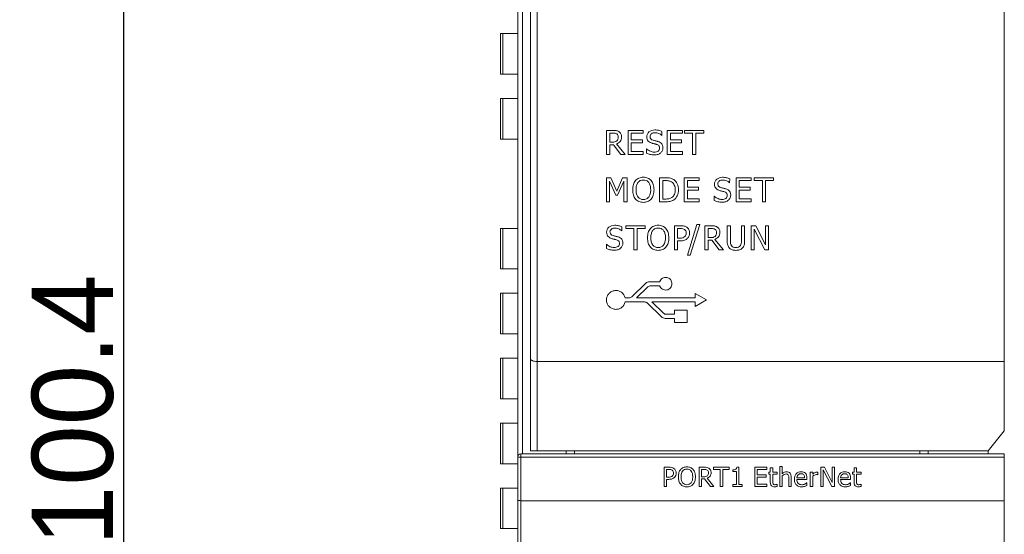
# Model space of a CAD drawing. Extents: x 0 to 555, y 0 to 389.
# Tile 9 of 32: x 101 to 161, y 251 to 283. Entities that reach past the tile are written whole.
import ezdxf

# ---------------------------------------------------------------- set-up
doc = ezdxf.new("R2010")
doc.units = 0
doc.header["$LTSCALE"] = 23.1
doc.header["$MEASUREMENT"] = 0
doc.layers.get('0').update_dxf_attribs({"linetype": 'CONTINUOUS'})
doc.layers.get('Defpoints').update_dxf_attribs({"linetype": 'CONTINUOUS'})
doc.styles.add('文字样式①', font='txt')
doc.dimstyles.new('标准样式（宋体）', dxfattribs={"dimtxt": 5, "dimasz": 3, "dimexe": 1.25, "dimexo": 0.625, "dimtad": 1, "dimtoh": 1, "dimdsep": 46, "dimtxsty": '文字样式①', "dimcen": 0, "dimadec": 0, "dimazin": 0, "dimtfac": 1, "dimtofl": 0, "dimtmove": 0, "dimatfit": 3, "dimfxl": 0, "dimarcsym": 0})

# ---------------------------------------------------------------- blocks, each defined once
blk = doc.blocks.new('*D10')
at = {"color": 0, "lineweight": -2}
for p, q in [((128.661, 308.647), (105.942, 308.647)), ((107.192, 305.647), (107.192, 211.247)), ((128.661, 208.247), (105.942, 208.247))]:
    blk.add_line(p, q, dxfattribs=at)
at = {"color": 0, "lineweight": 13}
for points in [[(106.692, 305.647), (107.692, 305.647), (107.192, 308.647)], [(106.692, 211.247), (107.692, 211.247), (107.192, 208.247)]]:
    blk.add_solid(points, dxfattribs=at)
at = {"layer": 'Defpoints', "color": 0, "lineweight": 13}
for p in [(129.286, 308.647), (107.192, 208.247), (129.286, 208.247)]:
    blk.add_point(p, dxfattribs=at)
at = {"color": 0, "lineweight": 13, "insert": (104.067, 258.447), "char_height": 5, "attachment_point": 5, "rotation": 90, "style": '文字样式①'}
blk.add_mtext('100.4', dxfattribs=at)

msp = doc.modelspace()

# ---------------------------------------------------------------- linework, layer by layer
at = {"lineweight": 5}
for p, q in [((131.786, 255.747), (131.786, 308.647)), ((131.486, 208.547), (131.486, 308.347)), ((132.287, 303.147), (132.287, 261.59)), ((132.687, 261.447), (132.687, 303.147)), ((161.487, 303.147), (161.487, 261.447)), ((130.431, 279.147), (130.431, 281.647)), ((131.486, 281.647), (130.431, 281.647)), ((130.567, 281.647), (130.567, 279.147)), ((130.431, 279.147), (131.486, 279.147)), ((130.431, 275.147), (130.431, 277.647)), ((131.486, 277.647), (130.431, 277.647)), ((130.567, 277.647), (130.567, 275.147)), ((136.96, 275.687), (136.96, 274.2)), ((137.344, 275.687), (136.96, 275.687)), ((138.293, 275.687), (138.293, 274.2)), ((139.224, 275.687), (138.293, 275.687)), ((139.224, 275.511), (139.224, 275.687)), ((140.369, 275.38), (140.384, 275.617)), ((140.708, 275.687), (140.708, 274.2)), ((141.638, 275.687), (140.708, 275.687)), ((141.638, 275.511), (141.638, 275.687)), ((141.767, 275.687), (141.767, 275.511)), ((142.964, 275.687), (141.767, 275.687)), ((142.964, 275.511), (142.964, 275.687)), ((130.431, 275.147), (131.486, 275.147)), ((137.159, 274.957), (137.159, 275.515)), ((137.159, 275.515), (137.354, 275.515)), ((138.492, 275.104), (138.492, 275.511)), ((138.492, 275.511), (139.224, 275.511)), ((139.175, 275.104), (138.492, 275.104)), ((139.175, 274.928), (139.175, 275.104)), ((140.906, 275.104), (140.906, 275.511)), ((140.906, 275.511), (141.638, 275.511)), ((141.589, 275.104), (140.906, 275.104)), ((141.589, 274.928), (141.589, 275.104)), ((141.767, 275.511), (142.266, 275.511)), ((142.266, 275.511), (142.266, 274.2)), ((142.465, 274.2), (142.465, 275.511)), ((142.465, 275.511), (142.964, 275.511)), ((137.332, 274.957), (137.159, 274.957)), ((137.159, 274.2), (137.159, 274.791)), ((137.159, 274.791), (137.384, 274.791)), ((137.384, 274.791), (137.855, 274.2)), ((138.112, 274.2), (137.582, 274.847)), ((138.492, 274.376), (138.492, 274.928)), ((138.492, 274.928), (139.175, 274.928)), ((139.224, 274.376), (138.492, 274.376)), ((139.224, 274.2), (139.224, 274.376)), ((139.431, 274.547), (139.431, 274.289)), ((140.906, 274.376), (140.906, 274.928)), ((140.906, 274.928), (141.589, 274.928)), ((141.638, 274.376), (140.906, 274.376)), ((141.638, 274.2), (141.638, 274.376)), ((136.96, 274.2), (137.159, 274.2)), ((137.855, 274.2), (138.112, 274.2)), ((138.293, 274.2), (139.224, 274.2)), ((140.708, 274.2), (141.638, 274.2)), ((142.266, 274.2), (142.465, 274.2)), ((136.96, 272.768), (136.96, 271.282)), ((137.229, 272.768), (136.96, 272.768)), ((137.144, 271.282), (137.144, 272.562)), ((137.144, 272.562), (137.529, 271.691)), ((137.6, 271.941), (137.229, 272.768)), ((137.959, 272.768), (137.6, 271.941)), ((137.648, 271.691), (138.036, 272.562)), ((138.234, 272.768), (137.959, 272.768)), ((138.036, 272.562), (138.036, 271.282)), ((138.234, 271.282), (138.234, 272.768)), ((140.237, 272.768), (140.237, 271.282)), ((140.575, 272.768), (140.237, 272.768)), ((140.435, 271.454), (140.435, 272.596)), ((140.435, 272.596), (140.585, 272.596)), ((141.751, 272.768), (141.751, 271.282)), ((142.681, 272.768), (141.751, 272.768)), ((141.949, 272.186), (141.949, 272.592)), ((141.949, 272.592), (142.681, 272.592)), ((142.681, 272.592), (142.681, 272.768)), ((144.545, 272.461), (144.56, 272.699)), ((144.948, 272.768), (144.948, 271.282)), ((145.878, 272.768), (144.948, 272.768)), ((145.146, 272.186), (145.146, 272.592)), ((145.146, 272.592), (145.878, 272.592)), ((145.878, 272.592), (145.878, 272.768)), ((146.071, 272.768), (146.071, 272.592)), ((147.267, 272.768), (146.071, 272.768)), ((146.071, 272.592), (146.57, 272.592)), ((146.57, 272.592), (146.57, 271.282)), ((146.768, 271.282), (146.768, 272.592)), ((146.768, 272.592), (147.267, 272.592)), ((147.267, 272.592), (147.267, 272.768)), ((142.632, 272.186), (141.949, 272.186)), ((141.949, 271.458), (141.949, 272.01)), ((141.949, 272.01), (142.632, 272.01)), ((142.632, 272.01), (142.632, 272.186)), ((145.829, 272.186), (145.146, 272.186)), ((145.146, 271.458), (145.146, 272.01)), ((145.146, 272.01), (145.829, 272.01)), ((145.829, 272.01), (145.829, 272.186)), ((137.529, 271.691), (137.648, 271.691)), ((140.585, 271.454), (140.435, 271.454)), ((142.681, 271.458), (141.949, 271.458)), ((142.681, 271.282), (142.681, 271.458)), ((143.608, 271.629), (143.608, 271.371)), ((145.878, 271.458), (145.146, 271.458)), ((145.878, 271.282), (145.878, 271.458)), ((136.96, 271.282), (137.144, 271.282)), ((138.036, 271.282), (138.234, 271.282)), ((140.237, 271.282), (140.579, 271.282)), ((141.751, 271.282), (142.681, 271.282)), ((144.948, 271.282), (145.878, 271.282)), ((146.57, 271.282), (146.768, 271.282)), ((130.431, 267.147), (130.431, 269.647)), ((131.486, 269.647), (130.431, 269.647)), ((130.567, 269.647), (130.567, 267.147)), ((137.898, 269.503), (137.913, 269.74)), ((138.149, 269.809), (138.149, 269.634)), ((139.345, 269.809), (138.149, 269.809)), ((138.149, 269.634), (138.648, 269.634)), ((138.648, 269.634), (138.648, 268.323)), ((138.846, 268.323), (138.846, 269.634)), ((138.846, 269.634), (139.345, 269.634)), ((139.345, 269.634), (139.345, 269.809)), ((141.149, 269.809), (141.149, 268.323)), ((141.522, 269.809), (141.149, 269.809)), ((141.347, 269.049), (141.347, 269.638)), ((141.347, 269.638), (141.51, 269.638)), ((142.538, 269.877), (141.958, 268)), ((142.127, 268), (142.709, 269.877)), ((142.709, 269.877), (142.538, 269.877)), ((143.024, 269.809), (143.024, 268.323)), ((143.407, 269.809), (143.024, 269.809)), ((143.222, 269.08), (143.222, 269.638)), ((143.222, 269.638), (143.417, 269.638)), ((144.402, 269.809), (144.402, 268.882)), ((144.6, 269.809), (144.402, 269.809)), ((144.6, 268.884), (144.6, 269.809)), ((145.279, 269.809), (145.279, 268.88)), ((145.477, 269.809), (145.279, 269.809)), ((145.477, 268.882), (145.477, 269.809)), ((145.889, 269.809), (145.889, 268.323)), ((146.169, 269.809), (145.889, 269.809)), ((146.073, 268.323), (146.073, 269.605)), ((146.073, 269.605), (146.729, 268.323)), ((146.766, 268.633), (146.169, 269.809)), ((146.766, 269.809), (146.766, 268.633)), ((146.95, 269.809), (146.766, 269.809)), ((146.95, 268.323), (146.95, 269.809)), ((141.481, 269.049), (141.347, 269.049)), ((143.396, 269.08), (143.222, 269.08)), ((143.222, 268.323), (143.222, 268.914)), ((143.222, 268.914), (143.448, 268.914)), ((143.448, 268.914), (143.918, 268.323)), ((144.175, 268.323), (143.646, 268.97)), ((136.96, 268.67), (136.96, 268.413)), ((138.648, 268.323), (138.846, 268.323)), ((141.149, 268.323), (141.347, 268.323)), ((141.347, 268.323), (141.347, 268.877)), ((141.347, 268.877), (141.514, 268.877)), ((143.024, 268.323), (143.222, 268.323)), ((143.918, 268.323), (144.175, 268.323)), ((145.889, 268.323), (146.073, 268.323)), ((146.729, 268.323), (146.95, 268.323)), ((141.958, 268), (142.127, 268)), ((130.431, 267.147), (131.486, 267.147)), ((139.384, 266.266), (138.515, 265.432)), ((138.803, 265.363), (139.509, 266.042)), ((140.24, 266.36), (139.617, 266.36)), ((139.681, 266.112), (140.24, 266.112)), ((130.431, 263.147), (130.431, 265.647)), ((131.486, 265.647), (130.431, 265.647)), ((130.567, 265.647), (130.567, 263.147)), ((138.346, 265.363), (138.109, 265.363)), ((142.43, 265.363), (138.803, 265.363)), ((142.43, 265.638), (142.43, 265.363)), ((143.118, 265.239), (142.43, 265.638)), ((138.109, 265.115), (139.309, 265.115)), ((139.48, 265.045), (140.344, 264.199)), ((140.471, 264.423), (139.764, 265.115)), ((139.764, 265.115), (142.43, 265.115)), ((142.43, 264.841), (143.118, 265.239)), ((142.43, 265.115), (142.43, 264.841)), ((140.579, 264.103), (141.158, 264.103)), ((141.158, 264.352), (140.645, 264.352)), ((141.158, 264.612), (141.158, 264.352)), ((141.927, 264.612), (141.158, 264.612)), ((141.158, 264.103), (141.158, 263.843)), ((141.927, 263.843), (141.927, 264.612)), ((141.158, 263.843), (141.927, 263.843)), ((130.431, 263.147), (131.486, 263.147)), ((130.431, 259.147), (130.431, 261.647)), ((131.486, 261.647), (130.431, 261.647)), ((130.567, 261.647), (130.567, 259.147)), ((132.284, 255.968), (132.287, 261.59)), ((132.684, 255.947), (132.687, 261.447)), ((161.487, 261.447), (132.687, 261.447)), ((161.487, 261.447), (161.485, 257.169)), ((130.431, 259.147), (131.486, 259.147)), ((130.431, 255.147), (130.431, 257.647)), ((131.486, 257.647), (130.431, 257.647)), ((130.567, 257.647), (130.567, 255.147)), ((160.484, 255.947), (161.485, 257.169)), ((131.686, 208.474), (131.686, 255.747)), ((161.486, 255.747), (131.686, 255.747)), ((132.284, 255.947), (160.484, 255.947)), ((134.486, 255.947), (134.486, 255.747)), ((134.986, 255.747), (134.986, 255.947)), ((156.286, 255.947), (156.286, 255.747)), ((156.786, 255.747), (156.786, 255.947)), ((160.486, 255.747), (160.486, 255.947)), ((161.486, 213.782), (161.486, 255.747)), ((130.431, 255.147), (131.486, 255.147)), ((131.486, 255.547), (161.486, 255.547)), ((147.65, 254.982), (147.65, 253.74)), ((147.8, 254.982), (147.65, 254.982)), ((147.8, 254.531), (147.8, 254.982)), ((140.509, 254.928), (140.509, 253.74)), ((140.807, 254.928), (140.509, 254.928)), ((140.668, 254.32), (140.668, 254.791)), ((140.668, 254.791), (140.798, 254.791)), ((142.668, 254.928), (142.668, 253.74)), ((142.975, 254.928), (142.668, 254.928)), ((142.827, 254.345), (142.827, 254.791)), ((142.827, 254.791), (142.983, 254.791)), ((142.965, 254.345), (142.827, 254.345)), ((143.569, 254.928), (143.569, 254.787)), ((144.525, 254.928), (143.569, 254.928)), ((143.569, 254.787), (143.968, 254.787)), ((143.968, 254.787), (143.968, 253.74)), ((144.126, 253.74), (144.126, 254.787)), ((144.126, 254.787), (144.525, 254.787)), ((144.525, 254.787), (144.525, 254.928)), ((144.754, 254.766), (144.754, 254.658)), ((144.754, 254.658), (144.97, 254.658)), ((144.97, 254.658), (144.97, 253.861)), ((145.123, 254.933), (144.999, 254.933)), ((145.123, 253.861), (145.123, 254.933)), ((146.098, 254.928), (146.098, 253.74)), ((146.841, 254.928), (146.098, 254.928)), ((146.256, 254.462), (146.256, 254.787)), ((146.256, 254.787), (146.841, 254.787)), ((146.802, 254.462), (146.256, 254.462)), ((146.802, 254.322), (146.802, 254.462)), ((146.841, 254.787), (146.841, 254.928)), ((146.961, 254.63), (146.961, 254.505)), ((147.062, 254.63), (146.961, 254.63)), ((146.961, 254.505), (147.062, 254.505)), ((147.062, 254.887), (147.062, 254.63)), ((147.213, 254.887), (147.062, 254.887)), ((147.062, 254.505), (147.062, 254.012)), ((147.213, 254.63), (147.213, 254.887)), ((147.489, 254.63), (147.213, 254.63)), ((147.213, 254.081), (147.213, 254.505)), ((147.213, 254.505), (147.489, 254.505)), ((147.489, 254.505), (147.489, 254.63)), ((147.8, 253.74), (147.8, 254.405)), ((149.523, 254.63), (149.523, 253.74)), ((149.674, 254.63), (149.523, 254.63)), ((149.674, 254.498), (149.674, 254.63)), ((149.674, 253.74), (149.674, 254.371)), ((149.996, 254.468), (149.996, 254.626)), ((150.176, 254.928), (150.176, 253.74)), ((150.4, 254.928), (150.176, 254.928)), ((150.324, 253.74), (150.324, 254.764)), ((150.324, 254.764), (150.848, 253.74)), ((150.877, 253.987), (150.4, 254.928)), ((150.877, 254.928), (150.877, 253.987)), ((151.025, 254.928), (150.877, 254.928)), ((151.025, 253.74), (151.025, 254.928)), ((152.125, 254.63), (152.125, 254.505)), ((152.226, 254.63), (152.125, 254.63)), ((152.125, 254.505), (152.226, 254.505)), ((152.226, 254.887), (152.226, 254.63)), ((152.376, 254.887), (152.226, 254.887)), ((152.226, 254.505), (152.226, 254.012)), ((152.376, 254.63), (152.376, 254.887)), ((152.653, 254.63), (152.376, 254.63)), ((152.376, 254.081), (152.376, 254.505)), ((152.376, 254.505), (152.653, 254.505)), ((152.653, 254.505), (152.653, 254.63)), ((140.509, 253.74), (140.668, 253.74)), ((140.775, 254.32), (140.668, 254.32)), ((140.668, 253.74), (140.668, 254.183)), ((140.668, 254.183), (140.801, 254.183)), ((142.668, 253.74), (142.827, 253.74)), ((142.827, 253.74), (142.827, 254.212)), ((142.827, 254.212), (143.007, 254.212)), ((143.007, 254.212), (143.383, 253.74)), ((143.588, 253.74), (143.165, 254.257)), ((143.383, 253.74), (143.588, 253.74)), ((143.968, 253.74), (144.126, 253.74)), ((144.754, 253.861), (144.754, 253.74)), ((144.97, 253.861), (144.754, 253.861)), ((144.754, 253.74), (145.334, 253.74)), ((145.334, 253.861), (145.123, 253.861)), ((145.334, 253.74), (145.334, 253.861)), ((146.098, 253.74), (146.841, 253.74)), ((146.256, 253.88), (146.256, 254.322)), ((146.256, 254.322), (146.802, 254.322)), ((146.841, 253.88), (146.256, 253.88)), ((146.841, 253.74), (146.841, 253.88)), ((147.489, 253.748), (147.489, 253.885)), ((147.65, 253.74), (147.8, 253.74)), ((148.201, 254.247), (148.201, 253.74)), ((148.201, 253.74), (148.351, 253.74)), ((148.351, 253.74), (148.351, 254.318)), ((149.176, 254.284), (148.702, 254.284)), ((148.702, 254.17), (149.322, 254.17)), ((149.305, 253.795), (149.305, 253.964)), ((149.322, 254.17), (149.322, 254.251)), ((149.523, 253.74), (149.674, 253.74)), ((150.176, 253.74), (150.324, 253.74)), ((150.848, 253.74), (151.025, 253.74)), ((151.869, 254.284), (151.395, 254.284)), ((151.395, 254.17), (152.014, 254.17)), ((151.998, 253.795), (151.998, 253.964)), ((152.014, 254.17), (152.014, 254.251)), ((152.653, 253.748), (152.653, 253.885)), ((130.431, 251.147), (130.431, 253.647)), ((131.486, 253.647), (130.431, 253.647)), ((130.567, 253.647), (130.567, 251.147)), ((131.686, 252.867), (161.486, 252.867)), ((130.431, 251.147), (131.486, 251.147))]:
    msp.add_line(p, q, dxfattribs=at)
msp.add_arc((131.686, 255.547), 0.2, 90, 180, dxfattribs=at)
for points, knots in [([(137.582, 274.847), (137.669, 274.879), (137.793, 274.962), (137.88, 275.135), (137.895, 275.269), (137.885, 275.387), (137.84, 275.508), (137.729, 275.619), (137.547, 275.687), (137.415, 275.687), (137.344, 275.687)], [0, 0, 0, 0, 0.207662, 0.310589, 0.423758, 0.504371, 0.575118, 0.70817, 0.839964, 1, 1, 1, 1]), ([(140.384, 275.617), (140.318, 275.649), (140.172, 275.697), (139.897, 275.731), (139.558, 275.647), (139.42, 275.348), (139.455, 275.138), (139.531, 275.014), (139.646, 274.93), (139.742, 274.899), (139.795, 274.885), (139.801, 274.883)], [0, 0, 0, 0, 0.12404, 0.258974, 0.474765, 0.664458, 0.752851, 0.829822, 0.906312, 0.989679, 1, 1, 1, 1]), ([(137.684, 275.267), (137.684, 275.222), (137.675, 275.136), (137.606, 275.021), (137.479, 274.96), (137.383, 274.957), (137.332, 274.957)], [0, 0, 0, 0, 0.253456, 0.472575, 0.715149, 1, 1, 1, 1]), ([(137.354, 275.515), (137.4, 275.515), (137.482, 275.512), (137.596, 275.472), (137.673, 275.384), (137.684, 275.306), (137.684, 275.267)], [0, 0, 0, 0, 0.29597, 0.520393, 0.750921, 1, 1, 1, 1]), ([(139.918, 274.173), (139.994, 274.173), (140.137, 274.19), (140.312, 274.295), (140.416, 274.448), (140.457, 274.645), (140.408, 274.835), (140.276, 274.951), (140.17, 274.993), (140.073, 275.019), (139.995, 275.038), (139.915, 275.058), (139.811, 275.082), (139.68, 275.139), (139.637, 275.289), (139.661, 275.407), (139.76, 275.517), (139.914, 275.55), (140.029, 275.538), (140.064, 275.531)], [0, 0, 0, 0, 0.092982, 0.170592, 0.241763, 0.313182, 0.412595, 0.462792, 0.522062, 0.550644, 0.58549, 0.620642, 0.650073, 0.717402, 0.781872, 0.821365, 0.861221, 0.955579, 1, 1, 1, 1]), ([(140.064, 275.531), (140.106, 275.522), (140.216, 275.488), (140.316, 275.428), (140.369, 275.38)], [0, 0, 0, 0, 0.374407, 1, 1, 1, 1]), ([(139.786, 274.359), (139.745, 274.367), (139.621, 274.406), (139.504, 274.481), (139.437, 274.545), (139.433, 274.549)], [0, 0, 0, 0, 0.311084, 0.958496, 1, 1, 1, 1]), ([(139.801, 274.883), (139.821, 274.878), (139.863, 274.868), (139.925, 274.854), (139.988, 274.838), (140.058, 274.819), (140.132, 274.793), (140.194, 274.742), (140.229, 274.672), (140.239, 274.586), (140.222, 274.49), (140.121, 274.366), (139.95, 274.336), (139.824, 274.351), (139.786, 274.359)], [0, 0, 0, 0, 0.054652, 0.11184, 0.165308, 0.224698, 0.30193, 0.366747, 0.42903, 0.499508, 0.588646, 0.67617, 0.898507, 1, 1, 1, 1]), ([(139.431, 274.289), (139.499, 274.256), (139.656, 274.191), (139.826, 274.173), (139.918, 274.173)], [0, 0, 0, 0, 0.452237, 1, 1, 1, 1]), ([(139.715, 272.597), (139.659, 272.661), (139.508, 272.769), (139.236, 272.814), (138.962, 272.77), (138.735, 272.606), (138.627, 272.394), (138.583, 272.195), (138.574, 272.026), (138.584, 271.856), (138.627, 271.657), (138.694, 271.524), (138.755, 271.454)], [0, 0, 0, 0, 0.111328, 0.233253, 0.354245, 0.466358, 0.587604, 0.656314, 0.733527, 0.809549, 0.878671, 1, 1, 1, 1]), ([(138.755, 271.454), (138.812, 271.388), (138.962, 271.28), (139.234, 271.237), (139.507, 271.28), (139.736, 271.444), (139.87, 271.71), (139.906, 272.026), (139.87, 272.341), (139.775, 272.528), (139.715, 272.597)], [0, 0, 0, 0, 0.112635, 0.233708, 0.352603, 0.467253, 0.589079, 0.73336, 0.879306, 1, 1, 1, 1]), ([(138.784, 272.027), (138.784, 272.072), (138.788, 272.159), (138.817, 272.313), (138.887, 272.476), (139.044, 272.607), (139.236, 272.638), (139.427, 272.605), (139.584, 272.476), (139.653, 272.314), (139.683, 272.159), (139.687, 272.071), (139.687, 272.025)], [0, 0, 0, 0, 0.079456, 0.153029, 0.277531, 0.38611, 0.49975, 0.612695, 0.720902, 0.844318, 0.917668, 1, 1, 1, 1]), ([(141.406, 272.024), (141.406, 272.151), (141.366, 272.398), (141.149, 272.648), (140.871, 272.761), (140.685, 272.768), (140.575, 272.768)], [0, 0, 0, 0, 0.301806, 0.566469, 0.74019, 1, 1, 1, 1]), ([(140.585, 272.596), (140.66, 272.596), (140.796, 272.589), (141.004, 272.509), (141.176, 272.316), (141.2, 272.126), (141.2, 272.026)], [0, 0, 0, 0, 0.234127, 0.423938, 0.688401, 1, 1, 1, 1]), ([(144.56, 272.699), (144.495, 272.73), (144.349, 272.779), (144.074, 272.812), (143.735, 272.728), (143.598, 272.429), (143.632, 272.22), (143.708, 272.095), (143.823, 272.012), (143.919, 271.981), (143.972, 271.967), (143.978, 271.965)], [0, 0, 0, 0, 0.123954, 0.258906, 0.474716, 0.664367, 0.752709, 0.829724, 0.906182, 0.989563, 1, 1, 1, 1]), ([(144.095, 271.255), (144.171, 271.255), (144.314, 271.272), (144.488, 271.377), (144.593, 271.53), (144.634, 271.727), (144.585, 271.917), (144.453, 272.032), (144.347, 272.075), (144.25, 272.101), (144.171, 272.12), (144.092, 272.139), (143.988, 272.164), (143.885, 272.209), (143.831, 272.307), (143.82, 272.394), (143.838, 272.489), (143.937, 272.599), (144.088, 272.63), (144.198, 272.62), (144.231, 272.614)], [0, 0, 0, 0, 0.093272, 0.171122, 0.242511, 0.314184, 0.413859, 0.464268, 0.523713, 0.552393, 0.587366, 0.622584, 0.652099, 0.719666, 0.750511, 0.785461, 0.825083, 0.865105, 0.959708, 1, 1, 1, 1]), ([(144.231, 272.614), (144.276, 272.606), (144.39, 272.572), (144.493, 272.51), (144.545, 272.461)], [0, 0, 0, 0, 0.39302, 1, 1, 1, 1]), ([(139.687, 272.025), (139.687, 271.938), (139.672, 271.781), (139.583, 271.576), (139.427, 271.446), (139.236, 271.411), (139.045, 271.446), (138.888, 271.576), (138.797, 271.78), (138.783, 271.939), (138.784, 272.027), (138.784, 272.027)], [0, 0, 0, 0, 0.153735, 0.277539, 0.386742, 0.49882, 0.611144, 0.720611, 0.844989, 0.998417, 1, 1, 1, 1]), ([(140.579, 271.282), (140.678, 271.282), (140.819, 271.285), (140.994, 271.339), (141.169, 271.429), (141.358, 271.656), (141.406, 271.898), (141.406, 272.024)], [0, 0, 0, 0, 0.235752, 0.331554, 0.433117, 0.701206, 1, 1, 1, 1]), ([(141.2, 272.026), (141.2, 271.929), (141.18, 271.744), (141.017, 271.545), (140.805, 271.46), (140.662, 271.454), (140.585, 271.454)], [0, 0, 0, 0, 0.305578, 0.556242, 0.760275, 1, 1, 1, 1]), ([(143.978, 271.965), (143.998, 271.96), (144.04, 271.95), (144.101, 271.935), (144.165, 271.92), (144.235, 271.901), (144.309, 271.875), (144.371, 271.823), (144.405, 271.753), (144.416, 271.668), (144.399, 271.571), (144.297, 271.448), (144.126, 271.418), (144.001, 271.433), (143.963, 271.441)], [0, 0, 0, 0, 0.054527, 0.111731, 0.165174, 0.224575, 0.30185, 0.366624, 0.428983, 0.499546, 0.588678, 0.676181, 0.898651, 1, 1, 1, 1]), ([(143.608, 271.371), (143.676, 271.338), (143.833, 271.273), (144.003, 271.255), (144.095, 271.255)], [0, 0, 0, 0, 0.452175, 1, 1, 1, 1]), ([(143.963, 271.441), (143.922, 271.449), (143.798, 271.488), (143.681, 271.563), (143.614, 271.627), (143.61, 271.631)], [0, 0, 0, 0, 0.311489, 0.958802, 1, 1, 1, 1]), ([(137.913, 269.74), (137.847, 269.772), (137.702, 269.82), (137.426, 269.853), (137.088, 269.769), (136.95, 269.471), (136.985, 269.261), (137.06, 269.137), (137.175, 269.053), (137.271, 269.022), (137.324, 269.008), (137.33, 269.006)], [0, 0, 0, 0, 0.123954, 0.258906, 0.474716, 0.664367, 0.752709, 0.829724, 0.906182, 0.989563, 1, 1, 1, 1]), ([(137.448, 268.297), (137.524, 268.297), (137.666, 268.313), (137.841, 268.418), (137.946, 268.571), (137.987, 268.768), (137.937, 268.958), (137.805, 269.074), (137.699, 269.116), (137.602, 269.142), (137.524, 269.161), (137.445, 269.181), (137.341, 269.205), (137.238, 269.25), (137.183, 269.349), (137.172, 269.435), (137.19, 269.53), (137.289, 269.64), (137.44, 269.672), (137.551, 269.661), (137.583, 269.655)], [0, 0, 0, 0, 0.093272, 0.171122, 0.242511, 0.314184, 0.413859, 0.464268, 0.523713, 0.552393, 0.587366, 0.622584, 0.652099, 0.719666, 0.750511, 0.785461, 0.825083, 0.865105, 0.959708, 1, 1, 1, 1]), ([(137.583, 269.655), (137.629, 269.647), (137.742, 269.613), (137.845, 269.551), (137.898, 269.503)], [0, 0, 0, 0, 0.39302, 1, 1, 1, 1]), ([(140.627, 269.638), (140.571, 269.702), (140.42, 269.81), (140.148, 269.856), (139.874, 269.811), (139.647, 269.647), (139.54, 269.435), (139.495, 269.236), (139.486, 269.067), (139.496, 268.897), (139.539, 268.699), (139.606, 268.565), (139.667, 268.495)], [0, 0, 0, 0, 0.111328, 0.233253, 0.354245, 0.466358, 0.587604, 0.656314, 0.733527, 0.809549, 0.878671, 1, 1, 1, 1]), ([(139.667, 268.495), (139.724, 268.43), (139.874, 268.321), (140.146, 268.278), (140.419, 268.321), (140.648, 268.485), (140.783, 268.752), (140.818, 269.067), (140.782, 269.382), (140.687, 269.569), (140.627, 269.638)], [0, 0, 0, 0, 0.112635, 0.233708, 0.352603, 0.467253, 0.589079, 0.73336, 0.879306, 1, 1, 1, 1]), ([(139.696, 269.069), (139.696, 269.114), (139.7, 269.2), (139.729, 269.354), (139.799, 269.517), (139.956, 269.648), (140.148, 269.679), (140.339, 269.646), (140.496, 269.517), (140.565, 269.355), (140.595, 269.2), (140.599, 269.113), (140.599, 269.066)], [0, 0, 0, 0, 0.079456, 0.153029, 0.277531, 0.38611, 0.49975, 0.612695, 0.720902, 0.844318, 0.917668, 1, 1, 1, 1]), ([(141.51, 269.638), (141.562, 269.638), (141.653, 269.634), (141.78, 269.589), (141.866, 269.49), (141.879, 269.402), (141.879, 269.357)], [0, 0, 0, 0, 0.292987, 0.514444, 0.744606, 1, 1, 1, 1]), ([(142.085, 269.361), (142.085, 269.433), (142.06, 269.575), (141.921, 269.726), (141.733, 269.802), (141.597, 269.809), (141.522, 269.809)], [0, 0, 0, 0, 0.265437, 0.503983, 0.723073, 1, 1, 1, 1]), ([(143.646, 268.97), (143.733, 269.002), (143.856, 269.085), (143.943, 269.258), (143.958, 269.392), (143.948, 269.51), (143.903, 269.631), (143.792, 269.742), (143.61, 269.809), (143.479, 269.809), (143.407, 269.809)], [0, 0, 0, 0, 0.207657, 0.310553, 0.423686, 0.504299, 0.575072, 0.708171, 0.839914, 1, 1, 1, 1]), ([(143.417, 269.638), (143.464, 269.638), (143.546, 269.635), (143.659, 269.595), (143.736, 269.507), (143.748, 269.429), (143.748, 269.39)], [0, 0, 0, 0, 0.296117, 0.520441, 0.75077, 1, 1, 1, 1]), ([(137.33, 269.006), (137.351, 269.001), (137.392, 268.991), (137.454, 268.976), (137.517, 268.961), (137.588, 268.942), (137.661, 268.916), (137.724, 268.865), (137.758, 268.795), (137.768, 268.709), (137.751, 268.613), (137.65, 268.489), (137.479, 268.459), (137.354, 268.474), (137.316, 268.482)], [0, 0, 0, 0, 0.054527, 0.111731, 0.165174, 0.224575, 0.30185, 0.366624, 0.428983, 0.499546, 0.588678, 0.676181, 0.898651, 1, 1, 1, 1]), ([(140.599, 269.066), (140.599, 268.979), (140.584, 268.822), (140.495, 268.617), (140.339, 268.488), (140.148, 268.453), (139.957, 268.488), (139.801, 268.617), (139.709, 268.822), (139.695, 268.98), (139.696, 269.068), (139.696, 269.069)], [0, 0, 0, 0, 0.153735, 0.277539, 0.386742, 0.49882, 0.611144, 0.720611, 0.844989, 0.998417, 1, 1, 1, 1]), ([(141.879, 269.357), (141.879, 269.315), (141.869, 269.234), (141.798, 269.123), (141.659, 269.051), (141.546, 269.049), (141.481, 269.049)], [0, 0, 0, 0, 0.216715, 0.418679, 0.662644, 1, 1, 1, 1]), ([(141.514, 268.877), (141.603, 268.877), (141.765, 268.893), (141.958, 269.011), (142.064, 269.177), (142.085, 269.299), (142.085, 269.361)], [0, 0, 0, 0, 0.314945, 0.569392, 0.777899, 1, 1, 1, 1]), ([(143.748, 269.39), (143.748, 269.345), (143.738, 269.259), (143.669, 269.144), (143.542, 269.083), (143.447, 269.08), (143.396, 269.08)], [0, 0, 0, 0, 0.253353, 0.472319, 0.715107, 1, 1, 1, 1]), ([(136.96, 268.413), (137.029, 268.379), (137.185, 268.314), (137.356, 268.297), (137.448, 268.297)], [0, 0, 0, 0, 0.452175, 1, 1, 1, 1]), ([(137.316, 268.482), (137.275, 268.49), (137.151, 268.529), (137.033, 268.604), (136.966, 268.668), (136.962, 268.672)], [0, 0, 0, 0, 0.311489, 0.958802, 1, 1, 1, 1]), ([(144.402, 268.882), (144.402, 268.793), (144.411, 268.628), (144.526, 268.421), (144.717, 268.308), (144.862, 268.293), (144.939, 268.293)], [0, 0, 0, 0, 0.294678, 0.531769, 0.746162, 1, 1, 1, 1]), ([(145.279, 268.88), (145.279, 268.823), (145.276, 268.722), (145.225, 268.576), (145.101, 268.479), (144.939, 268.457), (144.776, 268.477), (144.654, 268.578), (144.602, 268.723), (144.6, 268.827), (144.6, 268.884)], [0, 0, 0, 0, 0.13673, 0.246111, 0.362707, 0.498041, 0.635524, 0.749933, 0.859736, 1, 1, 1, 1]), ([(144.939, 268.293), (145.017, 268.293), (145.162, 268.307), (145.354, 268.422), (145.469, 268.629), (145.477, 268.793), (145.477, 268.882)], [0, 0, 0, 0, 0.255759, 0.468762, 0.707277, 1, 1, 1, 1]), ([(140.919, 266.472), (140.915, 266.478), (140.854, 266.554), (140.677, 266.654), (140.391, 266.599), (140.268, 266.445), (140.24, 266.36)], [0, 0, 0, 0, 0.02489, 0.349993, 0.675048, 1, 1, 1, 1]), ([(140.24, 266.112), (140.268, 266.027), (140.391, 265.873), (140.677, 265.818), (140.932, 265.962), (141.03, 266.229), (140.97, 266.405), (140.919, 266.472)], [0, 0, 0, 0, 0.203051, 0.40616, 0.60928, 0.812412, 1, 1, 1, 1]), ([(138.109, 265.363), (138.079, 265.499), (137.951, 265.692), (137.694, 265.813), (137.477, 265.83), (137.269, 265.768), (137.1, 265.636), (136.987, 265.453), (136.947, 265.239), (136.976, 265.086), (137.007, 265.011), (137.011, 265.002)], [0, 0, 0, 0, 0.215697, 0.323701, 0.435062, 0.546498, 0.654515, 0.762523, 0.873926, 0.985358, 1, 1, 1, 1]), ([(137.011, 265.002), (137.035, 264.947), (137.107, 264.837), (137.269, 264.711), (137.477, 264.648), (137.694, 264.665), (137.951, 264.786), (138.079, 264.98), (138.109, 265.115)], [0, 0, 0, 0, 0.124854, 0.269279, 0.418272, 0.567172, 0.711571, 1, 1, 1, 1]), ([(132.687, 261.447), (132.635, 261.447), (132.537, 261.454), (132.425, 261.479), (132.354, 261.51), (132.31, 261.537), (132.287, 261.57), (132.287, 261.59)], [0, 0, 0, 0, 0.351308, 0.649841, 0.768528, 0.864743, 1, 1, 1, 1]), ([(142.302, 254.791), (142.257, 254.842), (142.137, 254.928), (141.919, 254.965), (141.7, 254.929), (141.518, 254.798), (141.433, 254.629), (141.397, 254.47), (141.387, 254.293), (141.411, 254.082), (141.486, 253.933), (141.535, 253.877)], [0, 0, 0, 0, 0.111334, 0.233273, 0.354291, 0.466422, 0.587695, 0.656442, 0.733668, 0.878413, 1, 1, 1, 1]), ([(141.093, 254.566), (141.093, 254.533), (141.084, 254.468), (141.027, 254.379), (140.917, 254.321), (140.826, 254.32), (140.775, 254.32)], [0, 0, 0, 0, 0.2167, 0.418854, 0.662667, 1, 1, 1, 1]), ([(140.798, 254.791), (140.839, 254.791), (140.912, 254.788), (141.013, 254.752), (141.082, 254.673), (141.093, 254.602), (141.093, 254.566)], [0, 0, 0, 0, 0.292936, 0.514366, 0.744617, 1, 1, 1, 1]), ([(140.801, 254.183), (140.872, 254.183), (141.002, 254.195), (141.156, 254.29), (141.24, 254.423), (141.258, 254.52), (141.258, 254.57)], [0, 0, 0, 0, 0.314957, 0.569429, 0.777923, 1, 1, 1, 1]), ([(141.258, 254.57), (141.258, 254.627), (141.237, 254.74), (141.126, 254.861), (140.976, 254.922), (140.867, 254.928), (140.807, 254.928)], [0, 0, 0, 0, 0.265574, 0.503983, 0.723097, 1, 1, 1, 1]), ([(141.535, 253.877), (141.58, 253.825), (141.7, 253.738), (141.917, 253.704), (142.135, 253.738), (142.318, 253.869), (142.426, 254.082), (142.455, 254.335), (142.426, 254.586), (142.35, 254.736), (142.302, 254.791)], [0, 0, 0, 0, 0.112398, 0.233528, 0.352447, 0.467104, 0.588959, 0.73327, 0.879269, 1, 1, 1, 1]), ([(141.558, 254.336), (141.558, 254.405), (141.57, 254.53), (141.64, 254.694), (141.765, 254.799), (141.919, 254.824), (142.072, 254.797), (142.197, 254.694), (142.253, 254.565), (142.276, 254.441), (142.28, 254.371), (142.28, 254.334)], [0, 0, 0, 0, 0.152897, 0.277351, 0.386003, 0.499663, 0.612642, 0.720863, 0.844322, 0.917658, 1, 1, 1, 1]), ([(143.247, 254.593), (143.247, 254.557), (143.239, 254.488), (143.184, 254.396), (143.083, 254.347), (143.006, 254.345), (142.965, 254.345)], [0, 0, 0, 0, 0.253314, 0.472239, 0.715211, 1, 1, 1, 1]), ([(143.165, 254.257), (143.235, 254.283), (143.334, 254.349), (143.403, 254.487), (143.415, 254.594), (143.407, 254.689), (143.371, 254.785), (143.283, 254.874), (143.137, 254.928), (143.032, 254.928), (142.975, 254.928)], [0, 0, 0, 0, 0.207675, 0.310528, 0.423716, 0.504314, 0.575097, 0.708178, 0.839983, 1, 1, 1, 1]), ([(142.983, 254.791), (143.02, 254.791), (143.085, 254.788), (143.176, 254.756), (143.238, 254.686), (143.247, 254.624), (143.247, 254.593)], [0, 0, 0, 0, 0.296096, 0.520403, 0.750728, 1, 1, 1, 1]), ([(144.999, 254.933), (144.996, 254.884), (144.944, 254.763), (144.815, 254.766), (144.754, 254.766)], [0, 0, 0, 0, 0.44461, 1, 1, 1, 1]), ([(148.351, 254.318), (148.351, 254.405), (148.321, 254.588), (148.096, 254.674), (147.922, 254.63), (147.84, 254.567), (147.8, 254.531)], [0, 0, 0, 0, 0.331834, 0.615515, 0.795492, 1, 1, 1, 1]), ([(147.8, 254.405), (147.836, 254.435), (147.907, 254.487), (148.021, 254.519), (148.119, 254.508), (148.183, 254.445), (148.198, 254.352), (148.201, 254.286), (148.201, 254.247)], [0, 0, 0, 0, 0.223933, 0.414941, 0.560622, 0.675225, 0.816349, 1, 1, 1, 1]), ([(149.322, 254.251), (149.322, 254.312), (149.311, 254.423), (149.233, 254.561), (149.109, 254.643), (148.956, 254.663), (148.793, 254.637), (148.653, 254.532), (148.565, 254.371), (148.549, 254.233), (148.551, 254.152), (148.551, 254.138)], [0, 0, 0, 0, 0.134241, 0.240943, 0.340264, 0.450048, 0.575447, 0.695792, 0.823652, 0.969013, 1, 1, 1, 1]), ([(148.702, 254.284), (148.705, 254.318), (148.717, 254.383), (148.772, 254.465), (148.853, 254.522), (148.955, 254.535), (149.054, 254.524), (149.13, 254.467), (149.169, 254.382), (149.175, 254.319), (149.176, 254.284)], [0, 0, 0, 0, 0.132435, 0.253744, 0.374228, 0.509394, 0.644706, 0.755134, 0.86284, 1, 1, 1, 1]), ([(149.996, 254.626), (149.987, 254.627), (149.967, 254.63), (149.906, 254.632), (149.795, 254.602), (149.718, 254.537), (149.674, 254.498)], [0, 0, 0, 0, 0.072956, 0.169434, 0.510043, 1, 1, 1, 1]), ([(149.674, 254.371), (149.707, 254.403), (149.779, 254.456), (149.881, 254.477), (149.949, 254.475), (149.979, 254.472), (149.993, 254.467), (149.995, 254.467)], [0, 0, 0, 0, 0.393364, 0.746013, 0.875436, 0.97794, 1, 1, 1, 1]), ([(152.014, 254.251), (152.014, 254.312), (152.004, 254.423), (151.926, 254.561), (151.802, 254.643), (151.649, 254.663), (151.486, 254.637), (151.346, 254.532), (151.257, 254.371), (151.242, 254.233), (151.243, 254.152), (151.244, 254.138)], [0, 0, 0, 0, 0.134241, 0.240943, 0.340264, 0.450048, 0.575447, 0.695792, 0.823652, 0.969013, 1, 1, 1, 1]), ([(151.395, 254.284), (151.398, 254.318), (151.41, 254.383), (151.464, 254.465), (151.546, 254.522), (151.647, 254.535), (151.747, 254.524), (151.823, 254.467), (151.861, 254.382), (151.868, 254.319), (151.869, 254.284)], [0, 0, 0, 0, 0.132435, 0.253744, 0.374228, 0.509394, 0.644706, 0.755134, 0.86284, 1, 1, 1, 1]), ([(142.28, 254.334), (142.28, 254.264), (142.268, 254.139), (142.196, 253.975), (142.072, 253.871), (141.919, 253.843), (141.767, 253.871), (141.641, 253.975), (141.568, 254.139), (141.557, 254.266), (141.558, 254.336)], [0, 0, 0, 0, 0.153758, 0.277569, 0.386776, 0.498874, 0.611208, 0.720689, 0.845099, 1, 1, 1, 1]), ([(147.062, 254.012), (147.062, 253.935), (147.091, 253.768), (147.255, 253.722), (147.323, 253.722)], [0, 0, 0, 0, 0.5306, 1, 1, 1, 1]), ([(147.488, 253.886), (147.485, 253.885), (147.467, 253.876), (147.425, 253.86), (147.356, 253.849), (147.281, 253.855), (147.225, 253.909), (147.211, 253.989), (147.213, 254.047), (147.213, 254.081)], [0, 0, 0, 0, 0.019815, 0.13647, 0.29507, 0.479239, 0.613138, 0.769799, 1, 1, 1, 1]), ([(147.323, 253.722), (147.349, 253.722), (147.405, 253.728), (147.46, 253.74), (147.489, 253.748)], [0, 0, 0, 0, 0.478482, 1, 1, 1, 1]), ([(148.551, 254.138), (148.554, 254.086), (148.572, 253.978), (148.689, 253.774), (148.882, 253.72), (149, 253.72)], [0, 0, 0, 0, 0.229516, 0.480109, 1, 1, 1, 1]), ([(149.304, 253.965), (149.301, 253.963), (149.285, 253.949), (149.245, 253.922), (149.178, 253.888), (149.093, 253.859), (148.955, 253.841), (148.743, 253.905), (148.702, 254.087), (148.702, 254.17)], [0, 0, 0, 0, 0.012197, 0.081885, 0.177039, 0.288563, 0.408752, 0.693823, 1, 1, 1, 1]), ([(149, 253.72), (149.03, 253.72), (149.087, 253.724), (149.167, 253.743), (149.239, 253.768), (149.283, 253.787), (149.305, 253.795)], [0, 0, 0, 0, 0.284996, 0.542861, 0.777163, 1, 1, 1, 1]), ([(151.244, 254.138), (151.247, 254.086), (151.264, 253.978), (151.382, 253.774), (151.575, 253.72), (151.692, 253.72)], [0, 0, 0, 0, 0.229516, 0.480109, 1, 1, 1, 1]), ([(151.997, 253.965), (151.994, 253.963), (151.977, 253.949), (151.937, 253.922), (151.871, 253.888), (151.786, 253.859), (151.647, 253.841), (151.436, 253.905), (151.395, 254.087), (151.395, 254.17)], [0, 0, 0, 0, 0.012197, 0.081885, 0.177039, 0.288563, 0.408752, 0.693823, 1, 1, 1, 1]), ([(151.692, 253.72), (151.723, 253.72), (151.78, 253.724), (151.86, 253.743), (151.931, 253.768), (151.976, 253.787), (151.998, 253.795)], [0, 0, 0, 0, 0.284996, 0.542861, 0.777163, 1, 1, 1, 1]), ([(152.226, 254.012), (152.226, 253.935), (152.255, 253.768), (152.418, 253.722), (152.486, 253.722)], [0, 0, 0, 0, 0.5306, 1, 1, 1, 1]), ([(152.652, 253.886), (152.649, 253.885), (152.631, 253.876), (152.588, 253.86), (152.52, 253.849), (152.444, 253.855), (152.389, 253.909), (152.375, 253.989), (152.376, 254.047), (152.376, 254.081)], [0, 0, 0, 0, 0.019815, 0.13647, 0.29507, 0.479239, 0.613138, 0.769799, 1, 1, 1, 1]), ([(152.486, 253.722), (152.513, 253.722), (152.569, 253.728), (152.624, 253.74), (152.653, 253.748)], [0, 0, 0, 0, 0.478482, 1, 1, 1, 1]), ([(131.486, 252.905), (131.486, 252.898), (131.51, 252.885), (131.573, 252.872), (131.638, 252.867), (131.686, 252.867)], [0, 0, 0, 0, 0.099979, 0.314694, 1, 1, 1, 1])]:
    msp.add_open_spline(points, degree=3, knots=knots, dxfattribs=at)
for points in [[(139.617, 266.36), (139.533, 266.36), (139.444, 266.324), (139.384, 266.266)], [(139.509, 266.042), (139.554, 266.085), (139.619, 266.112), (139.681, 266.112)], [(138.515, 265.432), (138.471, 265.39), (138.407, 265.363), (138.346, 265.363)], [(139.309, 265.115), (139.371, 265.115), (139.436, 265.088), (139.48, 265.045)], [(140.344, 264.199), (140.405, 264.14), (140.495, 264.103), (140.579, 264.103)], [(140.645, 264.352), (140.582, 264.352), (140.516, 264.379), (140.471, 264.423)], [(132.284, 255.968), (132.284, 255.961), (132.284, 255.954), (132.284, 255.947)]]:
    msp.add_open_spline(points, degree=3, dxfattribs=at)

# ---------------------------------------------------------------- dimensions: what is measured, and where the dimension line sits
at = {"lineweight": 13}
dim = msp.add_linear_dim(base=(107.192, 208.247), p1=(129.286, 308.647), p2=(129.286, 208.247), angle=90, dimstyle='标准样式（宋体）', dxfattribs=at)
dim.commit()
dim.dimension.update_dxf_attribs({"geometry": '*D10', "text_midpoint": (107.192, 258.447), "dimtype": 160})

doc.saveas('drawing.dxf')
